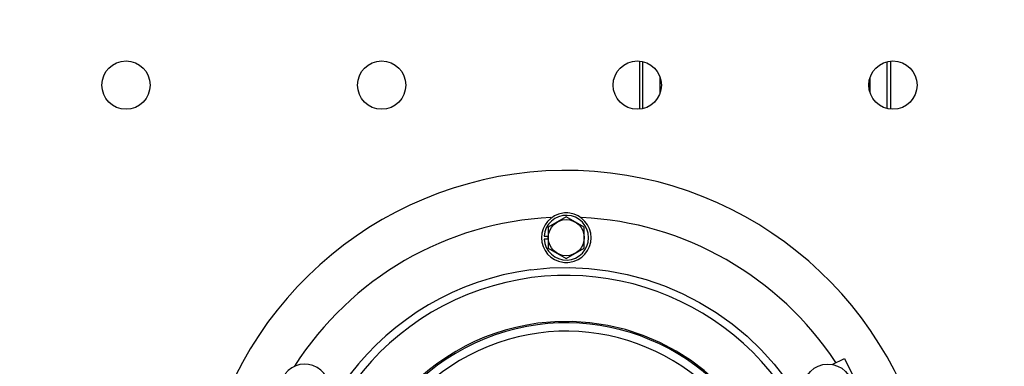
# Model space of a CAD drawing. Header units: metres. Extents: x 70279.8 to 70377.7, y 409251.8 to 409331.5.
# Tile 237 of 244: x 70326.658 to 70327.004, y 409313.041 to 409313.163. Entities that reach past the tile are written whole.
import ezdxf

# ---------------------------------------------------------------- set-up
doc = ezdxf.new("R2010")
doc.units = ezdxf.units.M
for name, color, linetype in [('02___PRT_ALL_AXES', 7, 'Continuous'), ('12_ALL_CUTS', 7, 'Continuous'), ('14_ALL_PROTRUSIONS', 7, 'Continuous')]:
    doc.layers.add(name, color=color, linetype=linetype)

# ---------------------------------------------------------------- blocks, each defined once
blk = doc.blocks.new('Earthing transformet_Top view_20170604')
at = {"color": 7}
for p, q in [((-250, 293.68), (-256.35, 290.02)), ((-243.65, 290.02), (-250, 293.68)), ((-256.35, 290.02), (-256.35, 282.68)), ((-243.65, 282.68), (-243.65, 290.02)), ((-257.84, 286.9), (-256.35, 286.9)), ((-256.35, 285.8), (-257.84, 285.8)), ((-256.35, 282.68), (-250, 279.02)), ((-250, 279.02), (-243.65, 282.68)), ((-156.35, 241.77), (-152.07, 243.9)), ((-152.07, 243.9), (-144.37, 228.44))]:
    blk.add_line(p, q, dxfattribs=at)
for points in [[(-262.51, 275.06), (-255.78, 275.7), (-248.86, 275.87), (-242.08, 275.55), (-235.21, 274.73), (-228.54, 273.44), (-221.88, 271.66), (-215.46, 269.44), (-209.15, 266.74), (-203.08, 263.61), (-197.22, 260.04), (-191.64, 256.07), (-186.36, 251.7), (-181.39, 246.97), (-176.8, 241.92), (-172.55, 236.52), (-168.74, 230.88), (-165.3, 224.92), (-162.33, 218.82), (-161.4, 216.48)], [(-179.06, 209.52), (-180.27, 212.41), (-182.83, 217.43), (-185.8, 222.33), (-189.19, 227.07), (-192.96, 231.58), (-197.07, 235.78), (-201.5, 239.68), (-206.31, 243.28), (-211.36, 246.49), (-217.05, 249.48), (-222.92, 251.97), (-229.11, 254.01), (-235.34, 255.49), (-241.66, 256.44), (-247.89, 256.87), (-254.06, 256.79), (-260.04, 256.24)]]:
    blk.add_lwpolyline(points, dxfattribs=at)
for centre, radius in [((-250, 286.35), 6.35), ((-157.9, 233.17), 8.73)]:
    blk.add_circle(centre, radius, dxfattribs=at)
for centre, radius, start, end in [((-250, 180), 130, 211.2396, 163.7604), ((-250, 286.35), 8.73, 97.838, 262.1619), ((-250, 286.35), 8.73, 82.1619, 97.838), ((-250, 286.35), 8.73, 277.838, 82.1619), ((-250, 180), 113.57, 92.7548, 147.3813), ((-250, 286.35), 7.86, 184.0019, 175.9981), ((-250, 180), 113.57, 33.3325, 87.2915), ((-250, 286.35), 8.73, 262.1619, 277.838), ((-250, 180), 95.87, 97.5, 277.5), ((-250, 180), 93.08, 22.4029, 20.4913), ((-250, 180), 76.9, 97.5, 277.5), ((-250, 180), 76.39, 22.6048, 20.2696), ((-250, 180), 73.45, 22.6468, 20.2215), ((-342.1, 233.17), 8.73, 337.838, 142.1619)]:
    blk.add_arc(centre, radius, start, end, dxfattribs=at)
at = {"layer": '02___PRT_ALL_AXES', "color": 7}
for centre in [(-405, 340), (-315, 340), (-225, 340), (-135, 340)]:
    blk.add_circle(centre, 8.5, dxfattribs=at)
at = {"layer": '12_ALL_CUTS', "color": 7}
for p, q in [((-223, 331.9), (-223, 348.1)), ((-137, 331.9), (-137, 348.1)), ((-217, 337.49), (-217, 342.51)), ((-143, 337.49), (-143, 342.51))]:
    blk.add_line(p, q, dxfattribs=at)
at = {"layer": '14_ALL_PROTRUSIONS', "color": 7}
for p, q in [((-224.2, 348.34), (-224.2, 331.66)), ((-135.8, 331.66), (-135.8, 348.34))]:
    blk.add_line(p, q, dxfattribs=at)

msp = doc.modelspace()

# ---------------------------------------------------------------- hatches: boundary and pattern name
h = msp.add_hatch()
h.set_pattern_fill('ANSI31', color=256)
h.set_pattern_definition([(45, (70274.75, 409260.7), (-0.08838835, 0.08838835), [])])
edge = h.paths.add_edge_path()
edge.add_arc((70318.75, 409311.6), 0.3, 60, 120)
edge.add_line((70318.6, 409311.85981), (70318.6, 409315.34999))
edge.add_arc((70318.75, 409315.35), 0.15, 180.0021, 360)
edge.add_line((70318.9, 409315.35), (70318.9, 409311.85981))
edge = h.paths.add_edge_path()
edge.add_arc((70318.75, 409311.6), 0.3, 330, 390)
edge.add_line((70319.00981, 409311.75), (70327.65, 409311.75))
edge.add_line((70327.65, 409311.75), (70327.65, 409311.45))
edge.add_line((70327.65, 409311.45), (70319.00981, 409311.45))
edge = h.paths.add_edge_path()
edge.add_arc((70318.75, 409311.6), 0.3, 240, 300)
edge.add_line((70318.9, 409311.34019), (70318.9, 409309.35))
edge.add_arc((70318.75, 409309.3387), 0.15042, 4.3077, 175.6923)
edge.add_line((70318.6, 409309.35), (70318.6, 409311.34019))

# ---------------------------------------------------------------- block references
at = {"xscale": 0.001, "yscale": 0.001, "zscale": 0.001}
msp.add_blockref('Earthing transformet_Top view_20170604', (70327.1, 409312.8), dxfattribs=at)

doc.saveas('drawing.dxf')
